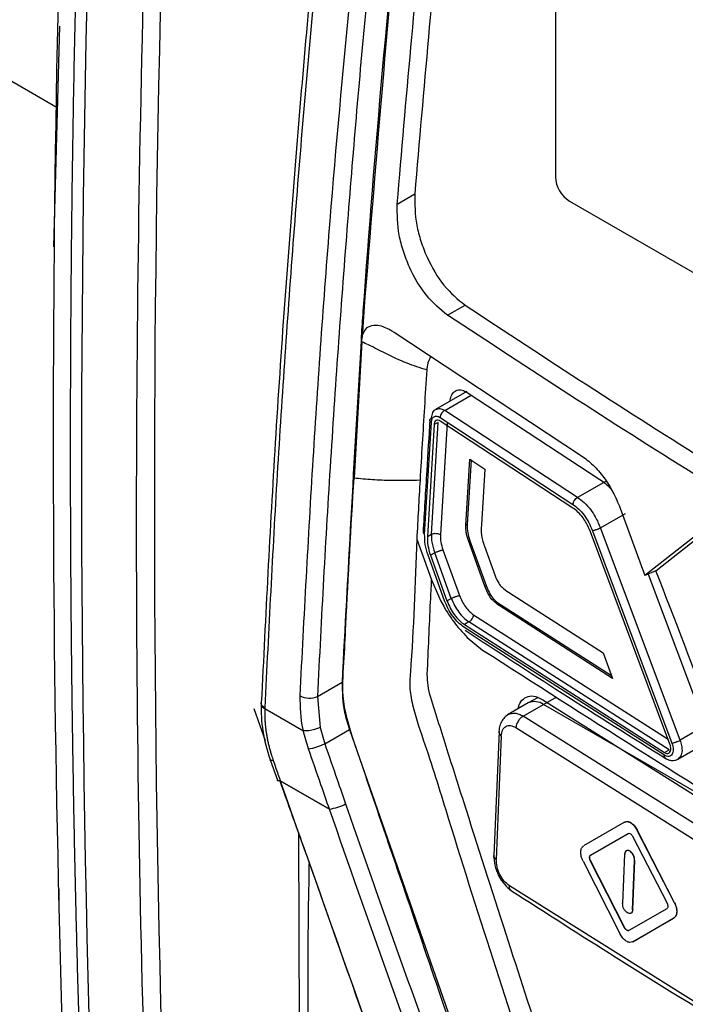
# Model space of a CAD drawing. Header units: millimetres. Extents: x 51 to 353, y -23 to 217.
# Tile 106 of 147: x 299.41 to 304.83, y 16.59 to 24.61. Entities that reach past the tile are written whole.
import ezdxf

# ---------------------------------------------------------------- set-up
doc = ezdxf.new("R2010")
doc.units = ezdxf.units.MM

msp = doc.modelspace()

# ---------------------------------------------------------------- linework, layer by layer
at = {"color": 8, "linetype": 'Continuous', "lineweight": 25}
for p, q in [((299.7177, 23.8899), (291.3096, 28.7438)), ((302.8708, 21.4273), (303.0872, 21.552)), ((304.1836, 20.8532), (303.9517, 20.7196)), ((304.1386, 20.4717), (304.3415, 20.5885)), ((303.1059, 19.7639), (304.6886, 18.7523)), ((303.6758, 19.034), (303.7839, 19.0963)), ((304.9891, 18.8598), (304.7858, 18.7426))]:
    msp.add_line(p, q, dxfattribs=at)
at = {"color": 7, "linetype": 'Continuous', "lineweight": 25}
for p, q in [((303.7765, 28.086), (303.7721, 23.3279)), ((299.7351, 24.5557), (299.6881, 22.759)), ((302.484, 23.1078), (302.6266, 23.1899)), ((303.8851, 23.1319), (312.0926, 18.3938)), ((302.8946, 22.2019), (303.0369, 22.2839)), ((302.2122, 22.231), (302.1978, 22.0245)), ((302.2051, 22.2351), (302.2122, 22.231)), ((302.4584, 22.0635), (303.9831, 21.0595)), ((302.1974, 21.9862), (302.1326, 20.8787)), ((302.1904, 21.9903), (302.1974, 21.9862)), ((302.1907, 22.0285), (302.1978, 22.0245)), ((302.1974, 21.9862), (302.1978, 22.0245)), ((303.0511, 21.5818), (302.7951, 21.4343)), ((303.0541, 21.5737), (304.1345, 20.8658)), ((303.9517, 20.7196), (302.8708, 21.4273)), ((302.7075, 20.4194), (302.762, 21.3299)), ((302.7624, 20.4207), (302.8168, 21.3308)), ((302.8168, 21.3308), (302.7838, 21.3119)), ((302.8328, 21.3709), (303.9143, 20.6628)), ((303.9143, 20.633), (302.8334, 21.3406)), ((302.8899, 21.3262), (302.8355, 20.4167)), ((302.7838, 21.3119), (302.7294, 20.4018)), ((303.0429, 20.4924), (303.0751, 21.0318)), ((303.0857, 21.0247), (303.0532, 20.4984)), ((303.0751, 21.0318), (303.197, 20.9508)), ((303.197, 20.9508), (303.1699, 20.4974)), ((304.2992, 20.6318), (304.5003, 20.0834)), ((304.5887, 20.1229), (305.0923, 20.5198)), ((303.0532, 20.4984), (303.0429, 20.4924)), ((304.7039, 18.7115), (304.0567, 20.4405)), ((304.0727, 20.4486), (304.7202, 18.7187)), ((304.7858, 18.7426), (304.1386, 20.4717)), ((304.9504, 20.4379), (304.5003, 20.0834)), ((302.6429, 20.38), (302.7622, 20.0496)), ((302.7294, 20.4018), (302.7624, 20.4207)), ((303.0734, 20.3746), (303.0631, 20.3687)), ((303.198, 19.9973), (303.0631, 20.3687)), ((303.0734, 20.3746), (303.2086, 20.0034)), ((302.8558, 20.2927), (302.9906, 19.9214)), ((303.1936, 20.3226), (303.2815, 20.081)), ((302.8702, 19.8784), (302.7353, 20.2502)), ((302.7891, 20.2698), (302.7544, 20.2498)), ((302.7544, 20.2498), (302.8893, 19.8782)), ((302.924, 19.8982), (302.7891, 20.2698)), ((304.5887, 20.1229), (304.5003, 20.0834)), ((302.7622, 20.0496), (302.8399, 19.8742)), ((304.5268, 20.0952), (304.9922, 18.8516)), ((303.2086, 20.0034), (303.198, 19.9973)), ((302.8893, 19.8782), (302.924, 19.8982)), ((303.3902, 19.9492), (304.1599, 19.4534)), ((303.3246, 19.8468), (303.3132, 19.8403)), ((304.2359, 19.2469), (303.3132, 19.8403)), ((303.3246, 19.8468), (304.2274, 19.2699)), ((304.6583, 18.621), (303.0275, 19.6634)), ((303.068, 19.7068), (303.0307, 19.6849)), ((303.0307, 19.6849), (304.6606, 18.6431)), ((304.6978, 18.6648), (303.068, 19.7068)), ((303.0547, 19.5794), (303.1796, 19.4771)), ((304.1599, 19.4534), (304.2359, 19.2469)), ((301.8352, 19.1003), (302.0351, 19.2154)), ((301.8352, 19.1003), (301.8579, 18.846)), ((303.6303, 19.0922), (303.5508, 19.0464)), ((301.317, 19.0023), (301.4107, 18.7407)), ((301.3769, 19.0468), (301.3768, 19.0397)), ((301.4061, 19.0017), (301.7208, 18.82)), ((303.5508, 19.0464), (303.3817, 18.949)), ((303.51, 18.9385), (303.6758, 19.034)), ((303.6706, 19.0718), (305.5655, 17.8799)), ((305.6557, 17.891), (303.6758, 19.034)), ((305.4054, 17.7469), (303.51, 18.9385)), ((301.8579, 18.846), (301.8944, 18.7152)), ((303.4502, 18.8457), (305.3474, 17.6528)), ((301.7208, 18.82), (301.7208, 18.82)), ((301.8944, 18.7152), (302.0946, 18.8305)), ((302.0946, 18.8305), (303.5327, 14.713)), ((303.3126, 18.8142), (303.2713, 17.8043)), ((303.3311, 18.7774), (303.2902, 17.7734)), ((304.7683, 18.5894), (305.0113, 18.7294)), ((304.658, 18.6189), (304.6583, 18.621)), ((304.6606, 18.6431), (304.6978, 18.6648)), ((301.4511, 18.5831), (301.5086, 18.4174)), ((301.5086, 18.4174), (301.5086, 18.4173)), ((301.5324, 18.4135), (301.9325, 18.1826)), ((301.9325, 18.1825), (301.5324, 18.4134)), ((304.3346, 18.0762), (304.0012, 17.8837)), ((301.6984, 14.6261), (301.6831, 17.9808)), ((304.0574, 17.8071), (304.3642, 17.9842)), ((304.0588, 17.8079), (304.3656, 17.985)), ((304.3998, 17.9618), (304.6801, 17.4163)), ((304.4365, 18.0139), (304.4351, 18.0131)), ((304.7401, 17.42), (304.4351, 18.0131)), ((304.7415, 17.4208), (304.4365, 18.0139)), ((304.0588, 17.8079), (304.0574, 17.8071)), ((304.3342, 17.8154), (304.3264, 17.6147)), ((303.9963, 17.7597), (304.2989, 17.1653)), ((304.0571, 17.7639), (304.0557, 17.7631)), ((304.3342, 17.2165), (304.0557, 17.7631)), ((304.3356, 17.2173), (304.0571, 17.7639)), ((304.4078, 17.5637), (304.4156, 17.7643)), ((304.4092, 17.5645), (304.417, 17.7651)), ((304.417, 17.7651), (304.4156, 17.7643)), ((305.2983, 16.3669), (303.3979, 17.5578)), ((304.3264, 17.6147), (304.3185, 17.4141)), ((304.4, 17.363), (304.4078, 17.5636)), ((304.4014, 17.3638), (304.4092, 17.5645)), ((299.7298, 17.5327), (299.7314, 17.437)), ((304.7415, 17.4208), (304.7401, 17.42)), ((304.6784, 17.3723), (304.3699, 17.1941)), ((304.4014, 17.3638), (304.4, 17.363)), ((304.3996, 17.1021), (304.7353, 17.296)), ((304.401, 17.103), (304.7367, 17.2968)), ((304.7367, 17.2968), (304.7353, 17.296)), ((304.3356, 17.2173), (304.3342, 17.2165)), ((304.3713, 17.195), (304.3699, 17.1941)), ((304.401, 17.103), (304.3996, 17.1021))]:
    msp.add_line(p, q, dxfattribs=at)
at = {"color": 8, "linetype": 'Continuous', "lineweight": 25, "flags": 128}
for points in [[(301.5324, 18.4135), (301.5213, 18.413), (301.5135, 18.4139), (301.5092, 18.4163), (301.5086, 18.4174)], [(301.5324, 18.4134), (301.5213, 18.4129), (301.5135, 18.4139), (301.5092, 18.4162), (301.5086, 18.4173)]]:
    msp.add_lwpolyline(points, dxfattribs=at)
at = {"color": 7, "linetype": 'Continuous', "lineweight": 25}
for centre, radius, start, end in [((465.9647, 20.987), 166.0502, 175.304267, 182.314897), ((467.0633, 20.6916), 166.5554, 175.348045, 181.919314), ((414.9975, 14.1615), 113.081, 171.915148, 175.905805), ((304.0175, 23.3388), 0.2457, 182.54264, 237.38675), ((408.285, 14.7158), 106.346, 175.945481, 176.057018), ((301.7694, 19.2482), 0.1619, 242.20548, 293.9941), ((301.696, 19.1107), 0.4426, 278.64456, 296.63573), ((301.6336, 18.4093), 0.1013, 177.60608, 177.66658), ((301.8668, 18.6138), 0.4363, 278.6612, 296.93135), ((301.8666, 18.6155), 0.4379, 278.65686, 296.85264), ((302.0337, 18.1784), 0.1013, 177.60609, 177.66658)]:
    msp.add_arc(centre, radius, start, end, dxfattribs=at)
at = {"color": 8, "linetype": 'Continuous', "lineweight": 25}
for centre, radius, start, end in [((340.799, 84.0347), 65.866, 235.029421, 244.79086), ((301.4208, 19.0434), 0.0443, 184.56556, 250.51621), ((303.6026, 18.9317), 0.1258, 54.3981, 114.28431)]:
    msp.add_arc(centre, radius, start, end, dxfattribs=at)
at = {"color": 7, "linetype": 'Continuous', "lineweight": 25}
for points in [[(300.4185, 36.9357), (299.9765, 32.0827), (299.7336, 27.3192), (299.6912, 22.669)], [(303.0475, 30.0611), (302.8722, 28.7407), (302.5215, 26.0999), (302.3153, 23.5206), (302.2122, 22.231)], [(299.6912, 22.669), (299.6867, 22.1768), (299.6845, 21.6859), (299.6846, 21.1963)], [(299.6846, 21.1963), (299.6846, 18.9237), (299.733, 16.679), (299.8296, 14.4649)], [(304.7109, 18.6724), (304.7108, 18.6787), (304.7107, 18.6912), (304.7062, 18.7047), (304.7039, 18.7115)], [(304.7858, 18.7426), (304.7908, 18.7283), (304.801, 18.6997), (304.8018, 18.673), (304.8021, 18.6597)]]:
    msp.add_open_spline(points, degree=3, dxfattribs=at)
for points, knots in [([(300.3839, 34.7693), (300.3712, 34.6091), (300.3456, 34.2888), (300.309, 33.8092), (300.2737, 33.3302), (300.2397, 32.8519), (300.207, 32.3743), (300.1757, 31.8973), (300.1457, 31.4211), (300.117, 30.9455), (300.0896, 30.4706), (300.0636, 29.9964), (300.039, 29.5228), (300.0156, 29.05), (299.9936, 28.5778), (299.9729, 28.1064), (299.9536, 27.6356), (299.9356, 27.1654), (299.9189, 26.696), (299.9036, 26.2273), (299.8896, 25.7592), (299.8769, 25.2918), (299.8656, 24.8251), (299.8556, 24.3591), (299.8469, 23.8938), (299.8396, 23.4291), (299.8336, 22.9652), (299.8289, 22.5019), (299.8256, 22.0393), (299.8235, 21.5773), (299.8233, 21.27), (299.8231, 21.1163)], [0, 0, 0, 0, 0.0345067, 0.0690083, 0.1035051, 0.1379975, 0.172486, 0.2069708, 0.2414525, 0.2759312, 0.3104075, 0.3448818, 0.3793543, 0.4138254, 0.4482957, 0.4827653, 0.5172348, 0.5517044, 0.5861746, 0.6206458, 0.6551183, 0.6895925, 0.7240688, 0.7585476, 0.7930292, 0.8275141, 0.8620025, 0.896495, 0.9309918, 0.9654933, 1, 1, 1, 1]), ([(300.5028, 14.0139), (300.472, 14.8295), (300.3797, 17.2781), (300.3408, 21.4345), (300.4284, 25.6664), (300.6102, 29.9572), (300.7987, 32.5739), (300.9244, 34.3194)], [0, 0, 0, 0, 0.1245951, 0.3740398, 0.6240362, 0.7492238, 1, 1, 1, 1]), ([(303.1599, 28.3344), (303.0553, 27.4701), (302.8462, 25.7418), (302.6998, 24.0405), (302.6266, 23.1899)], [0, 0, 0, 0, 0.500092, 1, 1, 1, 1]), ([(302.484, 23.1078), (302.5571, 23.9582), (302.7032, 25.6593), (302.9118, 27.3874), (303.0161, 28.2516)], [0, 0, 0, 0, 0.499903, 1, 1, 1, 1]), ([(301.9779, 26.812), (301.9334, 26.403), (301.8096, 25.2671), (301.6452, 23.3832), (301.4851, 21.2016), (301.4132, 19.7527), (301.3782, 19.0485)], [0, 0, 0, 0, 0.155688, 0.432467, 0.724154, 1, 1, 1, 1]), ([(302.0036, 26.7702), (301.9353, 26.1128), (301.7987, 24.7982), (301.6361, 22.8451), (301.5014, 20.9128), (301.4378, 19.6401), (301.4062, 19.0077)], [0, 0, 0, 0, 0.250774, 0.501541, 0.752299, 1, 1, 1, 1]), ([(301.6939, 19.105), (301.7275, 19.746), (301.7947, 21.028), (301.9705, 23.5217), (302.1578, 25.3944), (302.2794, 26.611)], [0, 0, 0, 0, 0.259461, 0.51893, 1, 1, 1, 1]), ([(302.4202, 26.5998), (302.3568, 25.991), (302.2298, 24.7732), (302.0992, 23.2406), (302.0055, 21.992), (301.9408, 21.0242), (301.8832, 20.0598), (301.8512, 19.4201), (301.8352, 19.1003)], [0, 0, 0, 0, 0.240489, 0.481066, 0.610793, 0.740533, 0.870261, 1, 1, 1, 1]), ([(302.6266, 23.1899), (302.6269, 23.1068), (302.6274, 22.9819), (302.6748, 22.8042), (302.7407, 22.633), (302.8587, 22.4315), (302.9775, 22.3331), (303.0369, 22.2839)], [0, 0, 0, 0, 0.25022, 0.375721, 0.500781, 0.75028, 1, 1, 1, 1]), ([(302.8946, 22.2019), (302.8352, 22.2511), (302.7163, 22.3495), (302.5983, 22.551), (302.5323, 22.7221), (302.4849, 22.8998), (302.4844, 23.0247), (302.484, 23.1078)], [0, 0, 0, 0, 0.24972, 0.499219, 0.624279, 0.74978, 1, 1, 1, 1]), ([(303.0369, 22.2839), (303.6979, 21.8502), (305.0199, 20.9829), (306.4221, 20.1585), (307.1232, 19.7463)], [0, 0, 0, 0, 0.4999992, 1, 1, 1, 1]), ([(306.9813, 19.6646), (306.2801, 20.0767), (304.8779, 20.9011), (303.5557, 21.7683), (302.8946, 22.2019)], [0, 0, 0, 0, 0.499999, 1, 1, 1, 1]), ([(302.1978, 22.0245), (302.2047, 22.0454), (302.2185, 22.0874), (302.2654, 22.1214), (302.3372, 22.126), (302.4058, 22.0976), (302.4494, 22.0693), (302.4584, 22.0635)], [0, 0, 0, 0, 0.181996, 0.36396, 0.58834, 0.915425, 1, 1, 1, 1]), ([(302.1904, 21.9903), (302.1619, 21.5093), (302.107, 20.5828), (302.0585, 19.6594), (302.0351, 19.2154)], [0, 0, 0, 0, 0.519149, 1, 1, 1, 1]), ([(302.1907, 22.0285), (302.1909, 22.0215), (302.1913, 22.0091), (302.1906, 21.996), (302.1904, 21.9903)], [0, 0, 0, 0, 0.559945, 1, 1, 1, 1]), ([(302.7251, 21.7583), (302.7251, 21.7583), (302.6703, 21.7733), (302.5551, 21.8116), (302.3996, 21.885), (302.279, 21.9481), (302.2153, 21.978), (302.1974, 21.9862), (302.1974, 21.9862)], [0, 0, 0, 0, 0.0000204, 0.2977237, 0.6389154, 0.8992012, 0.9999796, 1, 1, 1, 1]), ([(302.7563, 21.8673), (302.7456, 21.8451), (302.7302, 21.8134), (302.7263, 21.771), (302.7251, 21.7584)], [0, 0, 0, 0, 0.700386, 1, 1, 1, 1]), ([(302.7251, 21.7583), (302.7185, 21.6569), (302.699, 21.3576), (302.6815, 21.0592), (302.6699, 20.862)], [0, 0, 0, 0, 0.338796, 1, 1, 1, 1]), ([(302.9145, 21.5031), (302.9167, 21.517), (302.9216, 21.5489), (302.9459, 21.5814), (302.9814, 21.5978), (303.0196, 21.5936), (303.0442, 21.5794), (303.0541, 21.5737)], [0, 0, 0, 0, 0.1747837, 0.3998812, 0.6242631, 0.8483031, 1, 1, 1, 1]), ([(302.7644, 21.3658), (302.7652, 21.3742), (302.7667, 21.3907), (302.7766, 21.416), (302.7869, 21.4337), (302.7979, 21.4359), (302.7979, 21.4359)], [0, 0, 0, 0, 0.261572, 0.515573, 0.998792, 1, 1, 1, 1]), ([(302.8708, 21.4273), (302.8668, 21.4249), (302.8599, 21.4208), (302.8518, 21.4126), (302.8475, 21.4071), (302.8457, 21.4045), (302.8452, 21.4038), (302.8451, 21.4037), (302.8451, 21.4036), (302.8451, 21.4036), (302.8415, 21.3983), (302.8355, 21.3869), (302.8337, 21.3761), (302.8328, 21.3709)], [0, 0, 0, 0, 0.20939, 0.369277, 0.467497, 0.492177, 0.498353, 0.499899, 0.500286, 0.500384, 0.500417, 0.759146, 1, 1, 1, 1]), ([(302.7502, 21.3543), (302.7414, 21.215), (302.7219, 20.9073), (302.7045, 20.6006), (302.695, 20.4326)], [0, 0, 0, 0, 0.452479, 1, 1, 1, 1]), ([(302.7499, 21.3487), (302.7499, 21.3487), (302.7488, 21.3521), (302.7532, 21.3587), (302.7608, 21.3635), (302.7644, 21.3658)], [0, 0, 0, 0, 0.000314, 0.518087, 1, 1, 1, 1]), ([(302.762, 21.3299), (302.7638, 21.3403), (302.7672, 21.3609), (302.784, 21.379), (302.8069, 21.384), (302.8242, 21.3753), (302.8328, 21.3709)], [0, 0, 0, 0, 0.250112, 0.499767, 0.749177, 1, 1, 1, 1]), ([(302.8334, 21.3406), (302.8274, 21.3437), (302.8153, 21.3498), (302.7992, 21.3463), (302.7874, 21.3338), (302.785, 21.3192), (302.7838, 21.3119)], [0, 0, 0, 0, 0.248956, 0.498376, 0.748608, 1, 1, 1, 1]), ([(299.8231, 21.1163), (299.8233, 20.9543), (299.8236, 20.6304), (299.8259, 20.1457), (299.8296, 19.6617), (299.8348, 19.1787), (299.8415, 18.6965), (299.8496, 18.2152), (299.8593, 17.7349), (299.8704, 17.2554), (299.8831, 16.7767), (299.8972, 16.299), (299.9128, 15.8222), (299.9299, 15.3462), (299.9484, 14.8711), (299.962, 14.5551), (299.9688, 14.3971)], [0, 0, 0, 0, 0.07144, 0.142875, 0.214305, 0.285732, 0.357156, 0.428578, 0.5, 0.571422, 0.642844, 0.714268, 0.785695, 0.857125, 0.92856, 1, 1, 1, 1]), ([(303.9831, 21.0594), (304.0152, 21.0357), (304.0792, 20.9882), (304.1669, 20.8852), (304.244, 20.7657), (304.2808, 20.6766), (304.2992, 20.6318)], [0, 0, 0, 0, 0.2507853, 0.4999451, 0.7491959, 1, 1, 1, 1]), ([(309.9696, 10.7788), (309.9599, 10.7745), (309.9165, 10.7554), (309.8238, 10.7573), (309.6533, 10.802), (309.3458, 11.0021), (308.3852, 11.5331), (306.9437, 12.3847), (305.4336, 13.2492), (304.5219, 13.7793), (304.0834, 14.0282), (303.8407, 14.1777), (303.683, 14.3751), (303.5867, 14.5311), (303.4906, 14.7571), (303.3639, 15.1534), (303.0247, 16.1076), (302.6983, 17.0725), (302.4036, 17.9358), (302.2773, 18.3076), (302.151, 18.6785), (302.025, 19.0542), (302.0521, 19.3742), (302.0797, 19.9775), (302.1092, 20.4793), (302.1326, 20.8787)], [0, 0, 0, 0, 0.003253, 0.014515, 0.0258, 0.048741, 0.094726, 0.278664, 0.426734, 0.491885, 0.51748, 0.542657, 0.553917, 0.565228, 0.576619, 0.59945, 0.644311, 0.767609, 0.792017, 0.81666, 0.841612, 0.866576, 0.889371, 0.911944, 1, 1, 1, 1]), ([(302.1326, 20.8787), (302.1829, 20.8741), (302.2835, 20.8651), (302.463, 20.8569), (302.5919, 20.8601), (302.6699, 20.862)], [0, 0, 0, 0, 0.283053, 0.566317, 1, 1, 1, 1]), ([(302.6699, 20.862), (302.6654, 20.7816), (302.6563, 20.6209), (302.6477, 20.4604), (302.6434, 20.3802)], [0, 0, 0, 0, 0.5000008, 1, 1, 1, 1]), ([(304.1345, 20.8658), (304.1655, 20.8446), (304.2022, 20.8193), (304.2317, 20.7765), (304.2364, 20.7697)], [0, 0, 0, 0, 0.840685, 1, 1, 1, 1]), ([(303.9143, 20.6628), (303.9151, 20.668), (303.916, 20.6734), (303.9186, 20.6804), (303.9209, 20.6863), (303.9269, 20.6974), (303.9379, 20.711), (303.9472, 20.7168), (303.9517, 20.7196)], [0, 0, 0, 0, 0.24038, 0.249729, 0.31688, 0.500243, 0.759073, 1, 1, 1, 1]), ([(303.9517, 20.7196), (303.9696, 20.7068), (304.0072, 20.6797), (304.056, 20.6238), (304.103, 20.5542), (304.1253, 20.5025), (304.1386, 20.4717)], [0, 0, 0, 0, 0.2376434, 0.4998621, 0.7024457, 1, 1, 1, 1]), ([(303.9143, 20.6628), (303.9303, 20.6511), (303.9624, 20.6275), (304.0064, 20.5759), (304.045, 20.5158), (304.0634, 20.471), (304.0727, 20.4486)], [0, 0, 0, 0, 0.249935, 0.499728, 0.749452, 1, 1, 1, 1]), ([(304.0567, 20.4405), (304.0467, 20.4643), (304.0299, 20.5045), (303.9942, 20.5586), (303.9569, 20.602), (303.9281, 20.623), (303.9143, 20.633)], [0, 0, 0, 0, 0.296997, 0.500094, 0.762177, 1, 1, 1, 1]), ([(302.6954, 20.4382), (302.6958, 20.4347), (302.6967, 20.4279), (302.704, 20.4221), (302.7075, 20.4194)], [0, 0, 0, 0, 0.5159719, 1, 1, 1, 1]), ([(303.0631, 20.3687), (303.0595, 20.3794), (303.0524, 20.401), (303.0433, 20.4436), (303.0431, 20.473), (303.0429, 20.4924)], [0, 0, 0, 0, 0.254635, 0.509311, 1, 1, 1, 1]), ([(303.0532, 20.4984), (303.0534, 20.476), (303.0537, 20.4361), (303.0673, 20.3933), (303.0734, 20.3746)], [0, 0, 0, 0, 0.5604385, 1, 1, 1, 1]), ([(303.1699, 20.4974), (303.1691, 20.4837), (303.1668, 20.4444), (303.1724, 20.3841), (303.1879, 20.339), (303.1936, 20.3226)], [0, 0, 0, 0, 0.2554299, 0.7287537, 1, 1, 1, 1]), ([(304.0727, 20.4486), (304.0768, 20.4497), (304.0832, 20.4513), (304.0945, 20.4549), (304.1039, 20.4581), (304.1136, 20.4616), (304.1258, 20.4662), (304.1336, 20.4695), (304.1386, 20.4717)], [0, 0, 0, 0, 0.239487, 0.368457, 0.5, 0.631543, 0.760513, 1, 1, 1, 1]), ([(302.6429, 20.38), (302.63, 20.0164), (302.6154, 19.6076), (302.5815, 19.1642), (302.6217, 18.9606), (302.7474, 18.608), (303.0866, 17.4935), (303.4484, 16.3807), (303.787, 15.3766), (303.86, 15.1218), (303.9613, 14.9323), (304.0852, 14.7644), (304.4944, 14.4984), (305.4405, 13.9271), (306.8958, 13.0577), (308.3185, 12.2589), (309.2046, 11.7732), (309.5897, 11.5683), (309.7864, 11.4578), (309.961, 11.3818), (310.0921, 11.3927), (310.2131, 11.4539), (310.3089, 11.6118), (310.6792, 12.0796), (311.1166, 12.6764), (311.5564, 13.248), (311.7164, 13.4593), (311.7533, 13.5067), (311.7572, 13.5118)], [0, 0, 0, 0, 0.0689401, 0.077529, 0.0860099, 0.1032428, 0.1377119, 0.2755859, 0.2928206, 0.3100077, 0.318494, 0.3269393, 0.3439049, 0.4128418, 0.5506983, 0.6761477, 0.7313509, 0.7458097, 0.7602688, 0.7745246, 0.7829778, 0.7914337, 0.8086158, 0.8258505, 0.9368398, 0.9856754, 0.9984659, 1, 1, 1, 1]), ([(302.7353, 20.2502), (302.7262, 20.2794), (302.708, 20.338), (302.7077, 20.3922), (302.7075, 20.4194)], [0, 0, 0, 0, 0.499319, 1, 1, 1, 1]), ([(302.7294, 20.4018), (302.7296, 20.3775), (302.7298, 20.3288), (302.7462, 20.2761), (302.7544, 20.2498)], [0, 0, 0, 0, 0.499984, 1, 1, 1, 1]), ([(302.7624, 20.4207), (302.7676, 20.4227), (302.7755, 20.4259), (302.7888, 20.4274), (302.7995, 20.4275), (302.8102, 20.4262), (302.8232, 20.4232), (302.8306, 20.4193), (302.8355, 20.4167)], [0, 0, 0, 0, 0.2384401, 0.3676916, 0.4999684, 0.6322499, 0.7615148, 1, 1, 1, 1]), ([(302.7624, 20.4207), (302.7627, 20.3989), (302.7632, 20.3507), (302.7799, 20.2984), (302.7891, 20.2698)], [0, 0, 0, 0, 0.453314, 1, 1, 1, 1]), ([(302.8355, 20.4167), (302.8356, 20.3969), (302.8358, 20.3572), (302.8491, 20.3142), (302.8558, 20.2927)], [0, 0, 0, 0, 0.499335, 1, 1, 1, 1]), ([(302.7891, 20.2698), (302.7942, 20.2719), (302.8021, 20.2752), (302.8145, 20.2799), (302.8244, 20.2834), (302.8339, 20.2865), (302.8453, 20.2901), (302.8517, 20.2917), (302.8558, 20.2927)], [0, 0, 0, 0, 0.2391638, 0.3681723, 0.5, 0.6318277, 0.7608362, 1, 1, 1, 1]), ([(305.1846, 18.5661), (305.1746, 18.5858), (305.1169, 18.6991), (304.9401, 19.226), (304.7453, 19.7231), (304.5887, 20.1229)], [0, 0, 0, 0, 0.039639, 0.227508, 1, 1, 1, 1]), ([(302.7292, 19.2809), (302.7376, 19.4772), (302.7484, 19.7315), (302.7613, 19.9868), (302.7643, 20.045)], [0, 0, 0, 0, 0.7721919, 1, 1, 1, 1]), ([(303.2815, 20.081), (303.2899, 20.0599), (303.3041, 20.0242), (303.3446, 19.9787), (303.3725, 19.9606), (303.3902, 19.9492)], [0, 0, 0, 0, 0.3456933, 0.5849088, 1, 1, 1, 1]), ([(303.3132, 19.8403), (303.2965, 19.8521), (303.267, 19.8729), (303.2248, 19.9285), (303.2079, 19.9719), (303.198, 19.9973)], [0, 0, 0, 0, 0.352487, 0.621585, 1, 1, 1, 1]), ([(303.2086, 20.0034), (303.2157, 19.9847), (303.2299, 19.9475), (303.2685, 19.8865), (303.3033, 19.8619), (303.3246, 19.8468)], [0, 0, 0, 0, 0.281334, 0.561008, 1, 1, 1, 1]), ([(303.0275, 19.6634), (303.0117, 19.6753), (302.98, 19.6991), (302.9363, 19.7509), (302.8979, 19.8112), (302.8795, 19.856), (302.8702, 19.8784)], [0, 0, 0, 0, 0.249934, 0.499731, 0.749448, 1, 1, 1, 1]), ([(302.8893, 19.8782), (302.8975, 19.8581), (302.914, 19.8178), (302.9494, 19.7625), (302.9889, 19.716), (303.0174, 19.6948), (303.0307, 19.6849)], [0, 0, 0, 0, 0.249854, 0.499652, 0.766915, 1, 1, 1, 1]), ([(302.924, 19.8982), (302.9291, 19.9004), (302.937, 19.9037), (302.9494, 19.9084), (302.9592, 19.912), (302.9687, 19.9152), (302.9802, 19.9188), (302.9865, 19.9204), (302.9906, 19.9214)], [0, 0, 0, 0, 0.239171, 0.368177, 0.500001, 0.631824, 0.76083, 1, 1, 1, 1]), ([(302.924, 19.8982), (302.9325, 19.8783), (302.9496, 19.8384), (302.9846, 19.7849), (303.0245, 19.7385), (303.0534, 19.7174), (303.068, 19.7068)], [0, 0, 0, 0, 0.249811, 0.499635, 0.747348, 1, 1, 1, 1]), ([(302.9906, 19.9214), (302.9973, 19.905), (303.0108, 19.8722), (303.0389, 19.828), (303.071, 19.79), (303.0942, 19.7726), (303.1059, 19.7639)], [0, 0, 0, 0, 0.249896, 0.499656, 0.749382, 1, 1, 1, 1]), ([(302.8399, 19.8742), (302.8498, 19.856), (302.865, 19.8281), (302.8978, 19.7741), (302.9557, 19.6867), (303.0152, 19.6222), (303.0547, 19.5794)], [0, 0, 0, 0, 0.162408, 0.249966, 0.500978, 1, 1, 1, 1]), ([(303.068, 19.7068), (303.0726, 19.7096), (303.0821, 19.7154), (303.0932, 19.7291), (303.0993, 19.7404), (303.1016, 19.7463), (303.1042, 19.7533), (303.1051, 19.7587), (303.1059, 19.7639)], [0, 0, 0, 0, 0.240811, 0.499905, 0.684603, 0.751173, 0.760027, 1, 1, 1, 1]), ([(303.0372, 19.6386), (303.299, 19.4676), (303.8397, 19.1147), (304.393, 18.7684), (304.6783, 18.5898)], [0, 0, 0, 0, 0.484376, 1, 1, 1, 1]), ([(303.1796, 19.4771), (304.0199, 18.9384), (305.7213, 17.8479), (308.4305, 16.282), (310.3441, 15.2865), (311.3019, 14.7882)], [0, 0, 0, 0, 0.327726, 0.663541, 1, 1, 1, 1]), ([(302.7572, 19.09), (302.7488, 19.1231), (302.732, 19.1891), (302.7301, 19.2503), (302.7292, 19.2809)], [0, 0, 0, 0, 0.501132, 1, 1, 1, 1]), ([(302.0351, 19.2154), (302.0368, 19.135), (302.0394, 19.0102), (302.0802, 18.8776), (302.0946, 18.8305)], [0, 0, 0, 0, 0.644468, 1, 1, 1, 1]), ([(301.7208, 18.82), (301.7208, 18.82), (301.72, 18.8236), (301.6985, 18.9219), (301.6962, 19.0151), (301.6939, 19.105)], [0, 0, 0, 0, 0.000038, 0.036654, 1, 1, 1, 1]), ([(303.9965, 15.2442), (303.787, 15.8838), (303.4602, 16.8815), (303.0948, 18.0235), (302.8909, 18.6658), (302.8018, 18.9486), (302.7572, 19.09)], [0, 0, 0, 0, 0.499999, 0.779997, 0.889998, 1, 1, 1, 1]), ([(303.4701, 18.9999), (303.4716, 19.009), (303.477, 19.044), (303.5087, 19.0829), (303.5607, 19.1077), (303.6183, 19.1013), (303.6556, 19.0803), (303.6706, 19.0718)], [0, 0, 0, 0, 0.086538, 0.335699, 0.584539, 0.833356, 1, 1, 1, 1]), ([(301.3767, 19.0399), (301.3767, 19.0387), (301.375, 18.9692), (301.3832, 18.8179), (301.424, 18.6626), (301.4505, 18.5844), (301.451, 18.5831)], [0, 0, 0, 0, 0.00836, 0.493417, 0.9915, 1, 1, 1, 1]), ([(301.4062, 19.0077), (301.4049, 19.0084), (301.4017, 19.0103), (301.397, 19.0135), (301.3907, 19.0185), (301.3842, 19.0254), (301.3791, 19.0342), (301.3766, 19.042), (301.3771, 19.0468), (301.3773, 19.0486)], [0, 0, 0, 0, 0.06785, 0.167841, 0.268519, 0.469987, 0.677297, 0.87875, 1, 1, 1, 1]), ([(301.4061, 19.0017), (301.4061, 19.0017), (301.4059, 18.9914), (301.4057, 18.9707), (301.4061, 18.9392), (301.4074, 18.9073), (301.4096, 18.8756), (301.4127, 18.8441), (301.4167, 18.8128), (301.4217, 18.7811), (301.4278, 18.7492), (301.4349, 18.7172), (301.4429, 18.6851), (301.4517, 18.6529), (301.4622, 18.6174), (301.4704, 18.5927), (301.475, 18.5788)], [0, 0, 0, 0, 0.000026, 0.077769, 0.155574, 0.2336, 0.311718, 0.385451, 0.459298, 0.53353, 0.607905, 0.681634, 0.755475, 0.82962, 0.903854, 1, 1, 1, 1]), ([(301.4062, 19.0077), (301.4062, 19.0057), (301.4061, 19.0037), (301.4061, 19.0017), (301.4061, 19.0017)], [0, 0, 0, 0, 0.998305, 1, 1, 1, 1]), ([(303.3895, 18.9535), (303.3784, 18.9458), (303.3562, 18.9307), (303.3319, 18.895), (303.3154, 18.8531), (303.3124, 18.8215), (303.3109, 18.8059)], [0, 0, 0, 0, 0.25723, 0.51053, 0.759431, 1, 1, 1, 1]), ([(303.51, 18.9385), (303.5027, 18.9339), (303.4875, 18.9243), (303.4677, 18.9), (303.4537, 18.8719), (303.4513, 18.8542), (303.4502, 18.8457)], [0, 0, 0, 0, 0.240728, 0.5, 0.759272, 1, 1, 1, 1]), ([(301.8579, 18.846), (301.8267, 18.8349), (301.7893, 18.8216), (301.7424, 18.8182), (301.7292, 18.8193), (301.7208, 18.82)], [0, 0, 0, 0, 0.647151, 0.777218, 1, 1, 1, 1]), ([(303.3312, 18.7774), (303.3337, 18.7948), (303.3387, 18.8298), (303.3668, 18.8596), (303.4055, 18.8682), (303.4353, 18.8532), (303.4502, 18.8457)], [0, 0, 0, 0, 0.249949, 0.499689, 0.749365, 1, 1, 1, 1]), ([(301.7625, 18.6732), (301.7471, 18.7223), (301.7317, 18.7713), (301.7208, 18.82), (301.7208, 18.82)], [0, 0, 0, 0, 0.999924, 1, 1, 1, 1]), ([(301.8944, 18.7152), (301.9281, 18.6177), (301.9846, 18.4542), (302.0414, 18.2908), (302.0644, 18.2248)], [0, 0, 0, 0, 0.59605, 1, 1, 1, 1]), ([(304.7202, 18.7187), (304.723, 18.7101), (304.7287, 18.6931), (304.7312, 18.6681), (304.7288, 18.6459), (304.7215, 18.628), (304.7098, 18.6159), (304.6946, 18.6103), (304.677, 18.6114), (304.6646, 18.6178), (304.6583, 18.621)], [0, 0, 0, 0, 0.125029, 0.249851, 0.374791, 0.499935, 0.624662, 0.749511, 0.874496, 1, 1, 1, 1]), ([(304.7202, 18.7187), (304.7244, 18.7197), (304.7307, 18.7214), (304.742, 18.7251), (304.7514, 18.7284), (304.761, 18.732), (304.7731, 18.7369), (304.7808, 18.7404), (304.7858, 18.7426)], [0, 0, 0, 0, 0.239494, 0.368385, 0.5, 0.631615, 0.760506, 1, 1, 1, 1]), ([(301.9325, 18.1826), (301.9095, 18.2486), (301.8527, 18.4121), (301.7962, 18.5757), (301.7625, 18.6732)], [0, 0, 0, 0, 0.4039342, 1, 1, 1, 1]), ([(304.6682, 18.5962), (304.6667, 18.5972), (304.6637, 18.5995), (304.6593, 18.6064), (304.6585, 18.614), (304.658, 18.6189)], [0, 0, 0, 0, 0.234223, 0.501493, 1, 1, 1, 1]), ([(304.6606, 18.6431), (304.6666, 18.6403), (304.6788, 18.6345), (304.6952, 18.6376), (304.7051, 18.6481), (304.7098, 18.6607), (304.7105, 18.6685), (304.7109, 18.6724)], [0, 0, 0, 0, 0.238987, 0.485, 0.738175, 0.868156, 1, 1, 1, 1]), ([(304.6681, 18.5961), (304.6763, 18.5917), (304.693, 18.5828), (304.7195, 18.5778), (304.7453, 18.5791), (304.7602, 18.5858), (304.7677, 18.5891)], [0, 0, 0, 0, 0.243454, 0.493464, 0.746817, 1, 1, 1, 1]), ([(301.475, 18.5788), (301.4816, 18.5598), (301.5007, 18.5047), (301.5199, 18.4496), (301.5324, 18.4135)], [0, 0, 0, 0, 0.344674, 1, 1, 1, 1]), ([(301.528, 18.4136), (301.6081, 18.1907), (302.0052, 17.0859), (302.4666, 15.7478), (302.8699, 14.6443), (302.9518, 14.4203)], [0, 0, 0, 0, 0.167731, 0.831065, 1, 1, 1, 1]), ([(301.5324, 18.4134), (301.7644, 17.7532), (302.1502, 16.6552), (302.634, 15.3247), (302.8828, 14.6529), (302.9708, 14.4151)], [0, 0, 0, 0, 0.4935406, 0.8207479, 1, 1, 1, 1]), ([(302.0644, 18.2248), (302.086, 18.163), (302.1939, 17.8538), (302.6177, 16.6458), (303.0338, 15.5069), (303.3602, 14.6136)], [0, 0, 0, 0, 0.0511458, 0.2557295, 1, 1, 1, 1]), ([(303.2283, 14.5691), (303.2056, 14.6304), (303.0926, 14.9368), (302.817, 15.6906), (302.4054, 16.8325), (302.0901, 17.7325), (301.9325, 18.1825)], [0, 0, 0, 0, 0.051116, 0.255582, 0.627777, 1, 1, 1, 1]), ([(304.3346, 18.0762), (304.3422, 18.0788), (304.3574, 18.084), (304.3859, 18.0724), (304.4139, 18.0485), (304.428, 18.0249), (304.4351, 18.0131)], [0, 0, 0, 0, 0.249719, 0.499547, 0.749428, 1, 1, 1, 1]), ([(304.336, 18.0771), (304.3436, 18.0796), (304.3589, 18.0848), (304.3873, 18.0732), (304.4153, 18.0493), (304.4295, 18.0257), (304.4365, 18.0139)], [0, 0, 0, 0, 0.249719, 0.499547, 0.749428, 1, 1, 1, 1]), ([(304.3642, 17.9842), (304.3669, 17.9851), (304.3723, 17.9869), (304.3824, 17.9828), (304.3923, 17.9744), (304.3973, 17.966), (304.3998, 17.9618)], [0, 0, 0, 0, 0.249601, 0.49945, 0.749372, 1, 1, 1, 1]), ([(303.9963, 17.7597), (303.9909, 17.7724), (303.98, 17.7978), (303.9764, 17.8358), (303.9827, 17.8675), (303.995, 17.8783), (304.0012, 17.8837)], [0, 0, 0, 0, 0.249735, 0.499558, 0.749425, 1, 1, 1, 1]), ([(303.27, 17.8044), (303.2713, 17.7784), (303.2738, 17.7262), (303.3062, 17.6416), (303.3546, 17.5655), (303.3943, 17.5339), (303.4142, 17.5181)], [0, 0, 0, 0, 0.249317, 0.498464, 0.748641, 1, 1, 1, 1]), ([(304.0557, 17.7631), (304.0537, 17.7676), (304.0499, 17.7766), (304.0486, 17.79), (304.0508, 17.8013), (304.0552, 17.8051), (304.0574, 17.8071)], [0, 0, 0, 0, 0.249618, 0.499473, 0.749377, 1, 1, 1, 1]), ([(304.0571, 17.7639), (304.0551, 17.7684), (304.0513, 17.7774), (304.0501, 17.7908), (304.0522, 17.8021), (304.0566, 17.8059), (304.0588, 17.8079)], [0, 0, 0, 0, 0.249618, 0.4994732, 0.7493773, 1, 1, 1, 1]), ([(304.4156, 17.7643), (304.4152, 17.7712), (304.4145, 17.7851), (304.4057, 17.8077), (304.3927, 17.8273), (304.3769, 17.8412), (304.3608, 17.8474), (304.3469, 17.8447), (304.3368, 17.8339), (304.3351, 17.8216), (304.3342, 17.8154)], [0, 0, 0, 0, 0.124923, 0.249897, 0.374894, 0.499889, 0.624862, 0.74979, 0.874703, 1, 1, 1, 1]), ([(304.417, 17.7651), (304.4166, 17.772), (304.4159, 17.7859), (304.4072, 17.8085), (304.3942, 17.8281), (304.3783, 17.8421), (304.3622, 17.8482), (304.3483, 17.8455), (304.3382, 17.8348), (304.3365, 17.8224), (304.3356, 17.8162)], [0, 0, 0, 0, 0.124923, 0.249897, 0.374894, 0.499889, 0.624862, 0.74979, 0.874703, 1, 1, 1, 1]), ([(301.7666, 17.7479), (301.7656, 17.7014), (301.7517, 17.0323), (301.7571, 16.3741), (301.7621, 15.7617)], [0, 0, 0, 0, 0.069605, 1, 1, 1, 1]), ([(303.3979, 17.5578), (303.3831, 17.5696), (303.3535, 17.5931), (303.3174, 17.6502), (303.2931, 17.7141), (303.2912, 17.7536), (303.2902, 17.7734)], [0, 0, 0, 0, 0.250085, 0.499923, 0.749561, 1, 1, 1, 1]), ([(303.4141, 17.5182), (303.6971, 17.3367), (304.3226, 16.9355), (304.9635, 16.5426), (305.3145, 16.3275)], [0, 0, 0, 0, 0.452482, 1, 1, 1, 1]), ([(304.4, 17.363), (304.3991, 17.3568), (304.3974, 17.3445), (304.3873, 17.3337), (304.3734, 17.3309), (304.3572, 17.3371), (304.3414, 17.351), (304.3284, 17.3706), (304.3196, 17.3932), (304.3189, 17.4071), (304.3185, 17.4141)], [0, 0, 0, 0, 0.12492, 0.249887, 0.374881, 0.499878, 0.624855, 0.749784, 0.874702, 1, 1, 1, 1]), ([(304.6801, 17.4163), (304.6821, 17.4118), (304.686, 17.4028), (304.6872, 17.3894), (304.685, 17.3781), (304.6806, 17.3742), (304.6784, 17.3723)], [0, 0, 0, 0, 0.24961, 0.499476, 0.749389, 1, 1, 1, 1]), ([(304.7401, 17.42), (304.7456, 17.4073), (304.7566, 17.382), (304.7603, 17.3441), (304.754, 17.3123), (304.7415, 17.3014), (304.7353, 17.296)], [0, 0, 0, 0, 0.2497324, 0.4995569, 0.7494258, 1, 1, 1, 1]), ([(304.7415, 17.4208), (304.747, 17.4081), (304.758, 17.3828), (304.7617, 17.3449), (304.7554, 17.3131), (304.743, 17.3023), (304.7367, 17.2968)], [0, 0, 0, 0, 0.249732, 0.499557, 0.749426, 1, 1, 1, 1]), ([(304.4014, 17.3638), (304.4005, 17.3577), (304.3987, 17.3454), (304.3888, 17.3341), (304.3792, 17.3335), (304.3744, 17.3332)], [0, 0, 0, 0, 0.3332265, 0.6665777, 1, 1, 1, 1]), ([(304.3996, 17.1021), (304.392, 17.0996), (304.3767, 17.0944), (304.3482, 17.1059), (304.3201, 17.1298), (304.306, 17.1534), (304.2989, 17.1653)], [0, 0, 0, 0, 0.249719, 0.499546, 0.749428, 1, 1, 1, 1]), ([(304.3699, 17.1941), (304.3672, 17.1932), (304.3618, 17.1914), (304.3517, 17.1955), (304.3417, 17.204), (304.3367, 17.2123), (304.3342, 17.2165)], [0, 0, 0, 0, 0.249597, 0.499467, 0.749388, 1, 1, 1, 1]), ([(304.3713, 17.195), (304.3686, 17.194), (304.3632, 17.1922), (304.3531, 17.1964), (304.3432, 17.2048), (304.3381, 17.2131), (304.3356, 17.2173)], [0, 0, 0, 0, 0.249597, 0.499467, 0.749388, 1, 1, 1, 1])]:
    msp.add_open_spline(points, degree=3, knots=knots, dxfattribs=at)
at = {"color": 8, "linetype": 'Continuous', "lineweight": 25}
for points, knots in [([(302.7979, 21.4359), (302.8084, 21.4395), (302.8243, 21.4451), (302.8503, 21.4387), (302.8639, 21.4311), (302.8708, 21.4273)], [0, 0, 0, 0, 0.484234, 0.738587, 1, 1, 1, 1]), ([(302.762, 21.3299), (302.7585, 21.3327), (302.7511, 21.3385), (302.7503, 21.3452), (302.7499, 21.3487)], [0, 0, 0, 0, 0.482187, 1, 1, 1, 1]), ([(303.3882, 18.9527), (303.4055, 18.9587), (303.4318, 18.9679), (303.4752, 18.9575), (303.4982, 18.9449), (303.51, 18.9385)], [0, 0, 0, 0, 0.480112, 0.73542, 1, 1, 1, 1]), ([(303.3124, 18.8081), (303.3129, 18.8025), (303.314, 18.7915), (303.3255, 18.7821), (303.3312, 18.7774)], [0, 0, 0, 0, 0.500871, 1, 1, 1, 1]), ([(304.8021, 18.6597), (304.8014, 18.6514), (304.8, 18.6349), (304.7906, 18.6078), (304.7768, 18.5966), (304.7677, 18.5893)], [0, 0, 0, 0, 0.257628, 0.511723, 1, 1, 1, 1]), ([(301.475, 18.5788), (301.4734, 18.5787), (301.4683, 18.5783), (301.4628, 18.5783), (301.4582, 18.5789), (301.4555, 18.5795), (301.4532, 18.5804), (301.4518, 18.5816), (301.4511, 18.5825), (301.451, 18.5831), (301.451, 18.5831)], [0, 0, 0, 0, 0.118002, 0.367838, 0.492028, 0.617081, 0.744853, 0.873565, 0.997753, 1, 1, 1, 1]), ([(303.2902, 17.7734), (303.2844, 17.778), (303.2724, 17.7873), (303.2709, 17.7984), (303.2701, 17.8042)], [0, 0, 0, 0, 0.486144, 1, 1, 1, 1]), ([(303.4142, 17.5182), (303.4115, 17.5203), (303.4061, 17.5246), (303.3991, 17.537), (303.3984, 17.5496), (303.3979, 17.5578)], [0, 0, 0, 0, 0.261396, 0.520633, 1, 1, 1, 1])]:
    msp.add_open_spline(points, degree=3, knots=knots, dxfattribs=at)

doc.saveas('drawing.dxf')
